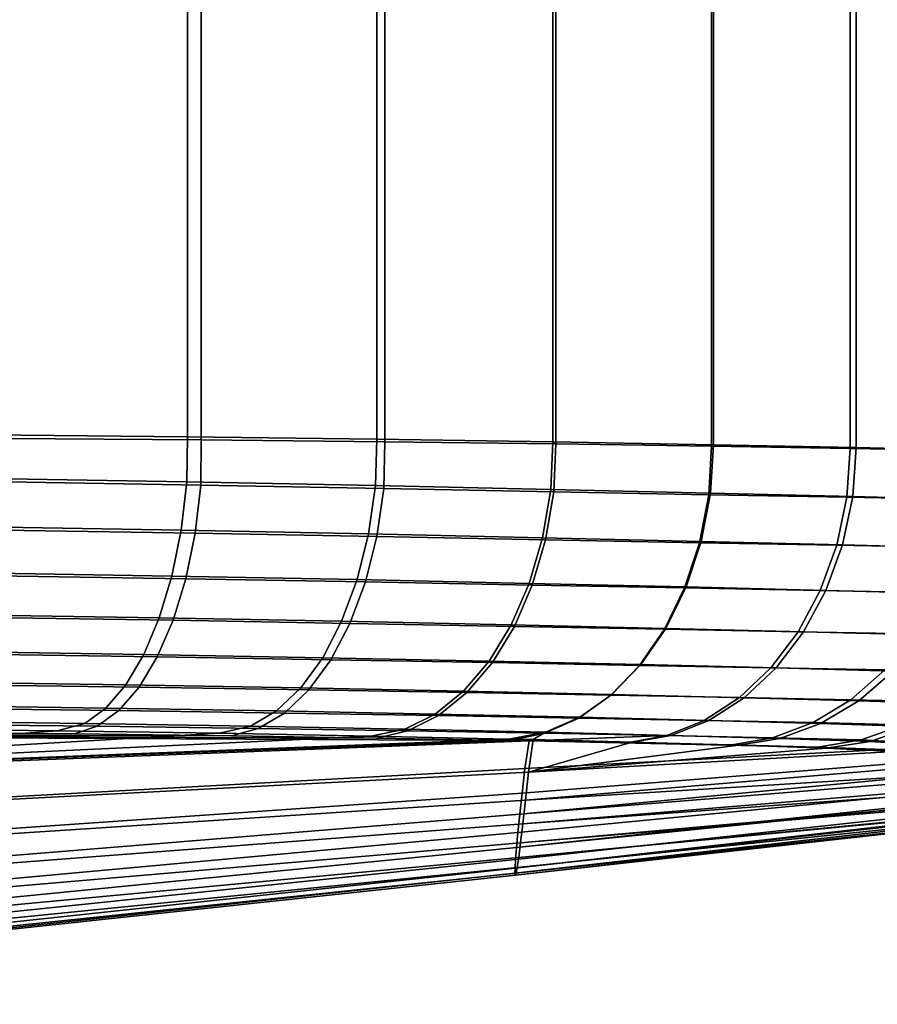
# Model space of a CAD drawing. Header units: metres. Extents: x -109 to 109, y -100 to 76.
# Tile 231 of 256: x 92.77 to 95.39, y -23.46 to -20.45. Entities that reach past the tile are written whole.
import ezdxf

# ---------------------------------------------------------------- set-up
doc = ezdxf.new("R2010")
doc.units = ezdxf.units.M
doc.layers.add('solid_21062310', color=7, linetype='CONTINUOUS')

msp = doc.modelspace()

# ---------------------------------------------------------------- linework, layer by layer
at = {"layer": 'solid_21062310'}
for points in [[(95.304962, -1.022042, -17.337906), (95.30481, -21.762943, -17.338097), (94.881287, -21.756266, -17.832678), (94.881561, -1.037125, -17.832392)], [(95.671326, -1.005628, -16.799747), (95.671265, -21.769598, -16.799852), (95.30481, -21.762943, -17.338097), (95.304962, -1.022042, -17.337906)], [(94.406281, -1.050694, -18.277205), (94.405807, -21.749535, -18.277601), (93.884209, -21.743017, -18.667408), (93.884941, -1.06258, -18.66692)], [(94.881561, -1.037125, -17.832392), (94.881287, -21.756266, -17.832678), (94.405807, -21.749535, -18.277601), (94.406281, -1.050694, -18.277205)], [(93.323868, -1.072643, -18.996826), (93.322876, -21.737196, -18.997335), (92.728752, -21.732832, -19.263348), (92.729904, -1.08076, -19.262905)], [(93.884941, -1.06258, -18.66692), (93.884209, -21.743017, -18.667408), (93.322876, -21.737196, -18.997335), (93.323868, -1.072643, -18.996826)], [(95.323387, -1.276055, 17.2519), (95.323486, -21.760836, 17.251772), (95.700233, -21.769991, 16.702688), (95.70015, -1.252169, 16.702833)], [(94.887215, -1.297937, 17.754948), (94.887253, -21.751831, 17.754908), (95.323486, -21.760836, 17.251772), (95.323387, -1.276055, 17.2519)], [(94.397202, -1.317544, 18.205601), (93.859627, -1.33462, 18.598129), (93.859306, -21.734705, 18.598337), (94.397095, -21.743034, 18.20569)], [(94.887215, -1.297937, 17.754948), (94.397202, -1.317544, 18.205601), (94.397095, -21.743034, 18.20569), (94.887253, -21.751831, 17.754908)], [(93.281311, -1.348953, 18.92758), (92.66964, -1.36036, 19.189774), (92.668961, -21.721579, 19.19002), (93.280777, -21.727329, 18.927847)], [(93.859627, -1.33462, 18.598129), (93.281311, -1.348953, 18.92758), (93.280777, -21.727329, 18.927847), (93.859306, -21.734705, 18.598337)], [(93.27903, -21.865341, 18.916805), (93.280777, -21.727329, 18.927847), (92.668961, -21.721579, 19.19002), (92.669205, -21.855032, 19.179342)], [(93.321739, -21.875128, -18.985926), (92.729721, -21.865614, -19.25243), (92.728752, -21.732832, -19.263348), (93.322876, -21.737196, -18.997335)], [(93.85527, -21.876831, 18.587471), (93.859306, -21.734705, 18.598337), (93.280777, -21.727329, 18.927847), (93.27903, -21.865341, 18.916805)], [(93.880661, -21.885429, -18.656137), (93.321739, -21.875128, -18.985926), (93.322876, -21.737196, -18.997335), (93.884209, -21.743017, -18.667408)], [(94.390709, -21.888569, 18.195589), (94.397095, -21.743034, 18.20569), (93.859306, -21.734705, 18.598337), (93.85527, -21.876831, 18.587471)], [(94.399796, -21.895456, -18.267073), (93.880661, -21.885429, -18.656137), (93.884209, -21.743017, -18.667408), (94.405807, -21.749535, -18.277601)], [(94.878662, -21.899897, 17.746105), (94.887253, -21.751831, 17.754908), (94.397095, -21.743034, 18.20569), (94.390709, -21.888569, 18.195589)], [(94.873039, -21.904535, -17.823483), (94.399796, -21.895456, -18.267073), (94.405807, -21.749535, -18.277601), (94.881287, -21.756266, -17.832678)], [(95.294739, -21.912346, -17.330706), (94.873039, -21.904535, -17.823483), (94.881287, -21.756266, -17.832678), (95.30481, -21.762943, -17.338097)], [(95.313065, -21.91049, 17.244764), (95.323486, -21.760836, 17.251772), (94.887253, -21.751831, 17.754908), (94.878662, -21.899897, 17.746105)], [(95.659927, -21.918985, -16.794485), (95.294739, -21.912346, -17.330706), (95.30481, -21.762943, -17.338097), (95.671265, -21.769598, -16.799852)], [(95.688469, -21.920328, 16.69771), (95.700233, -21.769991, 16.702688), (95.323486, -21.760836, 17.251772), (95.313065, -21.91049, 17.244764)], [(93.27903, -21.865341, 18.916805), (92.669205, -21.855032, 19.179342), (92.656006, -22.003046, 19.146696), (93.261429, -22.013168, 18.88541)], [(92.729721, -21.865614, -19.25243), (93.321739, -21.875128, -18.985926), (93.304131, -22.022123, -18.954895), (92.716408, -22.012815, -19.220261)], [(93.85527, -21.876831, 18.587471), (93.27903, -21.865341, 18.916805), (93.261429, -22.013168, 18.88541), (93.833603, -22.024487, 18.557859)], [(93.321739, -21.875128, -18.985926), (93.880661, -21.885429, -18.656137), (93.8591, -22.03224, -18.626768), (93.304131, -22.022123, -18.954895)], [(94.390709, -21.888569, 18.195589), (93.85527, -21.876831, 18.587471), (93.833603, -22.024487, 18.557859), (94.365356, -22.036077, 18.168276)], [(93.880661, -21.885429, -18.656137), (94.399796, -21.895456, -18.267073), (94.37468, -22.04212, -18.23988), (93.8591, -22.03224, -18.626768)], [(94.878662, -21.899897, 17.746105), (94.390709, -21.888569, 18.195589), (94.365356, -22.036077, 18.168276), (94.850037, -22.047297, 17.721579)], [(94.399796, -21.895456, -18.267073), (94.873039, -21.904535, -17.823483), (94.844795, -22.0511, -17.798952), (94.37468, -22.04212, -18.23988)], [(94.873039, -21.904535, -17.823483), (95.294739, -21.912346, -17.330706), (95.263832, -22.058863, -17.309298), (94.844795, -22.0511, -17.798952)], [(95.313065, -21.91049, 17.244764), (94.878662, -21.899897, 17.746105), (94.850037, -22.047297, 17.721579), (95.281631, -22.057823, 17.22348)], [(95.294739, -21.912346, -17.330706), (95.659927, -21.918985, -16.794485), (95.626846, -22.065502, -16.776623), (95.263832, -22.058863, -17.309298)], [(95.688469, -21.920328, 16.69771), (95.313065, -21.91049, 17.244764), (95.281631, -22.057823, 17.22348), (95.654709, -22.067629, 16.680084)], [(93.261429, -22.013168, 18.88541), (92.656006, -22.003046, 19.146696), (92.634514, -22.143017, 19.091072), (93.233047, -22.152826, 18.832142)], [(92.716408, -22.012815, -19.220261), (93.304131, -22.022123, -18.954895), (93.275505, -22.16107, -18.902405), (92.694473, -22.152109, -19.16552)], [(93.833603, -22.024487, 18.557859), (93.261429, -22.013168, 18.88541), (93.233047, -22.152826, 18.832142), (93.79879, -22.16386, 18.50775)], [(93.304131, -22.022123, -18.954895), (93.8591, -22.03224, -18.626768), (93.824272, -22.170881, -18.577309), (93.275505, -22.16107, -18.902405)], [(94.365356, -22.036077, 18.168276), (93.833603, -22.024487, 18.557859), (93.79879, -22.16386, 18.50775), (94.324661, -22.175215, 18.122091)], [(93.8591, -22.03224, -18.626768), (94.37468, -22.04212, -18.23988), (94.334198, -22.180519, -18.194195), (93.824272, -22.170881, -18.577309)], [(94.850037, -22.047297, 17.721579), (94.365356, -22.036077, 18.168276), (94.324661, -22.175215, 18.122091), (94.80407, -22.186256, 17.680038)], [(94.37468, -22.04212, -18.23988), (94.844795, -22.0511, -17.798952), (94.799263, -22.189337, -17.75775), (94.334198, -22.180519, -18.194195)], [(94.844795, -22.0511, -17.798952), (95.263832, -22.058863, -17.309298), (95.213913, -22.19702, -17.27323), (94.799263, -22.189337, -17.75775)], [(95.281631, -22.057823, 17.22348), (94.850037, -22.047297, 17.721579), (94.80407, -22.186256, 17.680038), (95.231064, -22.196669, 17.187248)], [(95.263832, -22.058863, -17.309298), (95.626846, -22.065502, -16.776623), (95.57325, -22.203659, -16.746281), (95.213913, -22.19702, -17.27323)], [(95.654709, -22.067629, 16.680084), (95.281631, -22.057823, 17.22348), (95.231064, -22.196669, 17.187248), (95.600266, -22.206427, 16.649757)], [(93.233047, -22.152826, 18.832142), (92.634514, -22.143017, 19.091072), (92.605331, -22.270945, 19.014059), (93.194687, -22.280327, 18.758522)], [(92.694473, -22.152109, -19.16552), (93.275505, -22.16107, -18.902405), (93.236687, -22.288044, -18.829941), (92.664536, -22.27956, -19.089752)], [(93.79879, -22.16386, 18.50775), (93.233047, -22.152826, 18.832142), (93.194687, -22.280327, 18.758522), (93.751831, -22.290972, 18.438574)], [(93.275505, -22.16107, -18.902405), (93.824272, -22.170881, -18.577309), (93.777161, -22.297438, -18.509155), (93.236687, -22.288044, -18.829941)], [(94.324661, -22.175215, 18.122091), (93.79879, -22.16386, 18.50775), (93.751831, -22.290972, 18.438574), (94.269791, -22.302002, 18.058355)], [(93.824272, -22.170881, -18.577309), (94.334198, -22.180519, -18.194195), (94.279488, -22.306746, -18.131313), (93.777161, -22.297438, -18.509155)], [(94.80407, -22.186256, 17.680038), (94.324661, -22.175215, 18.122091), (94.269791, -22.302002, 18.058355), (94.742073, -22.312799, 17.622675)], [(94.334198, -22.180519, -18.194195), (94.799263, -22.189337, -17.75775), (94.737717, -22.31534, -17.701038), (94.279488, -22.306746, -18.131313)], [(94.799263, -22.189337, -17.75775), (95.213913, -22.19702, -17.27323), (95.146393, -22.322916, -17.223518), (94.737717, -22.31534, -17.701038)], [(95.231064, -22.196669, 17.187248), (94.80407, -22.186256, 17.680038), (94.742073, -22.312799, 17.622675), (95.162804, -22.323059, 17.137106)], [(95.213913, -22.19702, -17.27323), (95.57325, -22.203659, -16.746281), (95.500664, -22.329557, -16.704315), (95.146393, -22.322916, -17.223518)], [(95.600266, -22.206427, 16.649757), (95.231064, -22.196669, 17.187248), (95.162804, -22.323059, 17.137106), (95.526695, -22.33275, 16.607601)], [(93.194687, -22.280327, 18.758522), (92.605331, -22.270945, 19.014059), (92.569305, -22.383175, 18.91786), (93.147446, -22.392027, 18.666655)], [(92.664536, -22.27956, -19.089752), (93.236687, -22.288044, -18.829941), (93.188774, -22.39946, -18.739548), (92.627449, -22.391569, -18.995098)], [(93.751831, -22.290972, 18.438574), (93.194687, -22.280327, 18.758522), (93.147446, -22.392027, 18.666655), (93.694061, -22.402189, 18.352308)], [(93.236687, -22.288044, -18.829941), (93.777161, -22.297438, -18.509155), (93.719109, -22.408335, -18.424234), (93.188774, -22.39946, -18.739548)], [(94.269791, -22.302002, 18.058355), (93.751831, -22.290972, 18.438574), (93.694061, -22.402189, 18.352308), (94.202316, -22.412815, 17.978889)], [(93.777161, -22.297438, -18.509155), (94.279488, -22.306746, -18.131313), (94.212097, -22.417234, -18.053009), (93.719109, -22.408335, -18.424234)], [(94.742073, -22.312799, 17.622675), (94.269791, -22.302002, 18.058355), (94.202316, -22.412815, 17.978889), (94.665825, -22.423315, 17.551123)], [(94.279488, -22.306746, -18.131313), (94.737717, -22.31534, -17.701038), (94.661911, -22.425554, -17.630423), (94.212097, -22.417234, -18.053009)], [(94.737717, -22.31534, -17.701038), (95.146393, -22.322916, -17.223518), (95.063171, -22.432997, -17.161568), (94.661911, -22.425554, -17.630423)], [(95.162804, -22.323059, 17.137106), (94.742073, -22.312799, 17.622675), (94.665825, -22.423315, 17.551123), (95.078812, -22.433384, 17.074484)], [(95.146393, -22.322916, -17.223518), (95.500664, -22.329557, -16.704315), (95.411125, -22.439636, -16.651911), (95.063171, -22.432997, -17.161568)], [(95.526695, -22.33275, 16.607601), (95.162804, -22.323059, 17.137106), (95.078812, -22.433384, 17.074484), (95.436096, -22.442991, 16.554815)], [(93.147446, -22.392027, 18.666655), (92.569305, -22.383175, 18.91786), (92.527458, -22.476498, 18.80522), (93.092674, -22.484732, 18.559166)], [(92.627449, -22.391569, -18.995098), (93.188774, -22.39946, -18.739548), (93.133102, -22.49217, -18.633781), (92.584259, -22.48497, -18.884233)], [(93.694061, -22.402189, 18.352308), (93.147446, -22.392027, 18.666655), (93.092674, -22.484732, 18.559166), (93.627144, -22.494331, 18.251417)], [(93.188774, -22.39946, -18.739548), (93.719109, -22.408335, -18.424234), (93.651741, -22.500439, -18.324942), (93.133102, -22.49217, -18.633781)], [(94.202316, -22.412815, 17.978889), (93.694061, -22.402189, 18.352308), (93.627144, -22.494331, 18.251417), (94.124161, -22.50449, 17.885962)], [(93.719109, -22.408335, -18.424234), (94.212097, -22.417234, -18.053009), (94.133926, -22.508862, -17.961496), (93.651741, -22.500439, -18.324942)], [(94.665825, -22.423315, 17.551123), (94.202316, -22.412815, 17.978889), (94.124161, -22.50449, 17.885962), (94.577492, -22.514641, 17.467428)], [(94.212097, -22.417234, -18.053009), (94.661911, -22.425554, -17.630423), (94.573975, -22.516861, -17.547895), (94.133926, -22.508862, -17.961496)], [(94.661911, -22.425554, -17.630423), (95.063171, -22.432997, -17.161568), (94.966606, -22.524149, -17.08913), (94.573975, -22.516861, -17.547895)], [(95.078812, -22.433384, 17.074484), (94.665825, -22.423315, 17.551123), (94.577492, -22.514641, 17.467428), (94.981476, -22.52449, 17.001175)], [(95.063171, -22.432997, -17.161568), (95.411125, -22.439636, -16.651911), (95.307175, -22.530788, -16.590548), (94.966606, -22.524149, -17.08913)], [(95.436096, -22.442991, 16.554815), (95.078812, -22.433384, 17.074484), (94.981476, -22.52449, 17.001175), (95.331055, -22.534, 16.492912)], [(95.411125, -22.439636, -16.651911), (95.701538, -22.445862, -16.107262), (95.591515, -22.537148, -16.057833), (95.307175, -22.530788, -16.590548)], [(95.733192, -22.452398, 15.998379), (95.436096, -22.442991, 16.554815), (95.331055, -22.534, 16.492912), (95.621826, -22.543419, 15.948768)], [(93.092674, -22.484732, 18.559166), (92.527458, -22.476498, 18.80522), (92.480988, -22.548248, 18.679361), (93.031937, -22.555794, 18.439127)], [(92.584259, -22.48497, -18.884233), (93.133102, -22.49217, -18.633781), (93.071266, -22.563555, -18.515627), (92.536179, -22.557127, -18.760288)], [(93.627144, -22.494331, 18.251417), (93.092674, -22.484732, 18.559166), (93.031937, -22.555794, 18.439127), (93.552979, -22.564768, 18.138784)], [(93.133102, -22.49217, -18.633781), (93.651741, -22.500439, -18.324942), (93.576958, -22.571148, -18.214087), (93.071266, -22.563555, -18.515627)], [(94.124161, -22.50449, 17.885962), (93.627144, -22.494331, 18.251417), (93.552979, -22.564768, 18.138784), (94.03756, -22.574406, 17.782232)], [(93.651741, -22.500439, -18.324942), (94.133926, -22.508862, -17.961496), (94.047195, -22.579042, -17.859356), (93.576958, -22.571148, -18.214087)], [(94.577492, -22.514641, 17.467428), (94.124161, -22.50449, 17.885962), (94.03756, -22.574406, 17.782232), (94.479599, -22.584167, 17.373983)], [(94.133926, -22.508862, -17.961496), (94.573975, -22.516861, -17.547895), (94.476402, -22.586685, -17.455788), (94.047195, -22.579042, -17.859356)], [(94.981476, -22.52449, 17.001175), (94.577492, -22.514641, 17.467428), (94.479599, -22.584167, 17.373983), (94.873589, -22.593773, 16.91927)], [(94.573975, -22.516861, -17.547895), (94.966606, -22.524149, -17.08913), (94.859428, -22.5938, -17.008249), (94.476402, -22.586685, -17.455788)], [(94.966606, -22.524149, -17.08913), (95.307175, -22.530788, -16.590548), (95.191742, -22.600441, -16.521957), (94.859428, -22.5938, -17.008249)], [(95.331055, -22.534, 16.492912), (94.981476, -22.52449, 17.001175), (94.873589, -22.593773, 16.91927), (95.214577, -22.603176, 16.42366)], [(95.307175, -22.530788, -16.590548), (95.591515, -22.537148, -16.057833), (95.469276, -22.606947, -16.00246), (95.191742, -22.600441, -16.521957)], [(95.621826, -22.543419, 15.948768), (95.331055, -22.534, 16.492912), (95.214577, -22.603176, 16.42366), (95.498276, -22.612606, 15.893126)], [(93.031937, -22.555794, 18.439127), (92.480988, -22.548248, 18.679361), (92.431221, -22.596376, 18.54388), (92.966972, -22.60318, 18.309969)], [(92.536179, -22.557127, -18.760288), (93.071266, -22.563555, -18.515627), (93.004997, -22.611597, -18.388424), (92.484573, -22.605999, -18.626764)], [(93.552979, -22.564768, 18.138784), (93.031937, -22.555794, 18.439127), (92.966972, -22.60318, 18.309969), (93.473686, -22.611483, 18.01763)], [(93.071266, -22.563555, -18.515627), (93.576958, -22.571148, -18.214087), (93.496887, -22.618467, -18.094797), (93.004997, -22.611597, -18.388424)], [(94.03756, -22.574406, 17.782232), (93.552979, -22.564768, 18.138784), (93.473686, -22.611483, 18.01763), (93.944984, -22.620564, 17.670662)], [(93.576958, -22.571148, -18.214087), (94.047195, -22.579042, -17.859356), (93.954346, -22.625792, -17.749477), (93.496887, -22.618467, -18.094797)], [(94.479599, -22.584167, 17.373983), (94.03756, -22.574406, 17.782232), (93.944984, -22.620564, 17.670662), (94.374954, -22.62991, 17.27346)], [(92.966972, -22.60318, 18.309969), (92.431221, -22.596376, 18.54388), (92.359261, -22.619295, 18.410313), (92.883217, -22.625299, 18.183809)], [(93.004997, -22.611597, -18.388424), (92.935997, -22.634922, -18.256021), (92.426735, -22.630152, -18.489227), (92.484573, -22.605999, -18.626764)], [(93.473686, -22.611483, 18.01763), (92.966972, -22.60318, 18.309969), (92.883217, -22.625299, 18.183809), (93.379196, -22.632919, 17.899645)], [(94.047195, -22.579042, -17.859356), (94.476402, -22.586685, -17.455788), (94.371933, -22.633053, -17.356703), (93.954346, -22.625792, -17.749477)], [(94.476402, -22.586685, -17.455788), (94.859428, -22.5938, -17.008249), (94.744659, -22.63998, -16.921211), (94.371933, -22.633053, -17.356703)], [(94.873589, -22.593773, 16.91927), (94.479599, -22.584167, 17.373983), (94.374954, -22.62991, 17.27346), (94.758232, -22.639252, 16.831112)], [(94.859428, -22.5938, -17.008249), (95.191742, -22.600441, -16.521957), (95.068085, -22.646624, -16.448082), (94.744659, -22.63998, -16.921211)], [(95.214577, -22.603176, 16.42366), (94.873589, -22.593773, 16.91927), (94.758232, -22.639252, 16.831112), (95.089996, -22.648542, 16.349037)], [(95.191742, -22.600441, -16.521957), (95.469276, -22.606947, -16.00246), (95.338272, -22.653288, -15.942709), (95.068085, -22.646624, -16.448082)], [(95.498276, -22.612606, 15.893126), (95.214577, -22.603176, 16.42366), (95.089996, -22.648542, 16.349037), (95.366074, -22.657984, 15.833041)], [(90.635628, -22.636751, -18.842222), (92.426735, -22.630152, -18.489227), (92.935997, -22.634922, -18.256021)], [(90.635628, -22.636751, -18.842222), (92.935997, -22.634922, -18.256021), (93.415283, -22.641058, -17.969616)], [(90.659798, -22.791409, 16.520529), (92.883217, -22.625299, 18.183809), (92.359261, -22.619295, 18.410313)], [(90.659798, -22.791409, 16.520529), (93.379196, -22.632919, 17.899645), (92.883217, -22.625299, 18.183809)], [(90.659798, -22.791409, 16.520529), (93.840584, -22.641462, 17.561647), (93.379196, -22.632919, 17.899645)], [(93.004997, -22.611597, -18.388424), (93.496887, -22.618467, -18.094797), (93.415283, -22.641058, -17.969616), (92.935997, -22.634922, -18.256021)], [(93.944984, -22.620564, 17.670662), (93.473686, -22.611483, 18.01763), (93.379196, -22.632919, 17.899645), (93.840584, -22.641462, 17.561647)], [(93.496887, -22.618467, -18.094797), (93.954346, -22.625792, -17.749477), (93.859497, -22.647799, -17.633894), (93.415283, -22.641058, -17.969616)], [(94.374954, -22.62991, 17.27346), (93.944984, -22.620564, 17.670662), (93.840584, -22.641462, 17.561647), (94.26255, -22.650457, 17.173063)], [(93.954346, -22.625792, -17.749477), (94.371933, -22.633053, -17.356703), (94.265594, -22.654669, -17.251501), (93.859497, -22.647799, -17.633894)], [(94.374954, -22.62991, 17.27346), (94.26255, -22.650457, 17.173063), (94.336472, -22.652159, 17.095314)], [(94.371933, -22.633053, -17.356703), (94.744659, -22.63998, -16.921211), (94.324471, -22.65572, -17.188684), (94.265594, -22.654669, -17.251501)], [(98.08625, -22.630585, -0.065595), (97.950951, -22.657707, 0.245295), (94.282387, -23.066093, -0.457449), (97.94191, -22.653112, -1.043464)], [(94.374954, -22.62991, 17.27346), (94.336472, -22.652159, 17.095314), (94.639267, -22.659628, 16.738724), (94.758232, -22.639252, 16.831112)], [(95.469276, -22.606947, -16.00246), (95.663124, -22.624617, -15.448027), (95.538475, -22.663658, -15.407095), (95.338272, -22.653288, -15.942709)], [(95.366074, -22.657984, 15.833041), (95.568649, -22.671114, 15.285182), (95.693848, -22.633528, 15.325796), (95.498276, -22.612606, 15.893126)], [(90.615089, -22.944269, -15.270535), (90.620514, -22.799561, -17.051445), (94.324471, -22.65572, -17.188684), (94.311569, -22.740656, -15.369052)], [(90.620514, -22.799561, -17.051445), (90.635628, -22.636751, -18.842222), (94.265594, -22.654669, -17.251501), (94.324471, -22.65572, -17.188684)], [(90.635628, -22.636751, -18.842222), (93.859497, -22.647799, -17.633894), (94.265594, -22.654669, -17.251501)], [(90.635628, -22.636751, -18.842222), (93.415283, -22.641058, -17.969616), (93.859497, -22.647799, -17.633894)], [(90.650711, -22.943785, 14.306997), (94.322556, -22.751305, 14.834269), (94.336472, -22.652159, 17.095314), (90.659798, -22.791409, 16.520529)], [(90.659798, -22.791409, 16.520529), (94.26255, -22.650457, 17.173063), (93.840584, -22.641462, 17.561647)], [(90.659798, -22.791409, 16.520529), (94.336472, -22.652159, 17.095314), (94.26255, -22.650457, 17.173063)], [(97.896988, -22.651339, -2.345249), (97.94191, -22.653112, -1.043464), (94.282387, -23.066093, -0.457449), (94.281296, -23.06052, -2.431604)], [(97.896988, -22.651339, -2.345249), (94.281296, -23.06052, -2.431604), (94.281471, -23.044247, -4.354126), (97.814903, -22.652624, -3.661514)], [(97.694679, -22.656969, -4.990168), (97.814903, -22.652624, -3.661514), (94.281471, -23.044247, -4.354126)], [(97.536835, -22.664045, -6.314513), (97.694679, -22.656969, -4.990168), (94.281471, -23.044247, -4.354126), (94.282974, -23.017784, -6.238779)], [(97.950951, -22.657707, 0.245295), (97.925285, -22.664722, 1.527148), (94.284691, -23.060417, 1.58083), (94.282387, -23.066093, -0.457449)], [(97.341675, -22.673048, -7.633535), (97.536835, -22.664045, -6.314513), (94.282974, -23.017784, -6.238779), (94.285835, -22.981489, -8.095377)], [(98.015472, -22.646549, 2.534965), (97.86528, -22.673639, 2.804303), (94.284691, -23.060417, 1.58083), (97.925285, -22.664722, 1.527148)], [(97.444763, -22.649748, -7.83552), (97.341675, -22.673048, -7.633535), (94.285835, -22.981489, -8.095377), (97.108948, -22.682854, -8.948327)], [(95.204887, -22.674911, -15.874874), (95.409889, -22.682323, -15.364475), (94.311569, -22.740656, -15.369052), (94.324471, -22.65572, -17.188684)], [(94.639267, -22.659628, 16.738724), (94.336472, -22.652159, 17.095314), (94.322556, -22.751305, 14.834269)], [(94.964027, -22.668884, 16.26626), (94.639267, -22.659628, 16.738724), (94.322556, -22.751305, 14.834269)], [(94.744659, -22.63998, -16.921211), (94.628929, -22.661432, -16.8263), (94.324471, -22.65572, -17.188684)], [(94.943565, -22.668095, -16.36492), (95.204887, -22.674911, -15.874874), (94.324471, -22.65572, -17.188684)], [(94.628929, -22.661432, -16.8263), (94.943565, -22.668095, -16.36492), (94.324471, -22.65572, -17.188684)], [(94.744659, -22.63998, -16.921211), (95.068085, -22.646624, -16.448082), (94.943565, -22.668095, -16.36492), (94.628929, -22.661432, -16.8263)], [(94.758232, -22.639252, 16.831112), (94.639267, -22.659628, 16.738724), (94.964027, -22.668884, 16.26626), (95.089996, -22.648542, 16.349037)], [(95.068085, -22.646624, -16.448082), (95.338272, -22.653288, -15.942709), (95.204887, -22.674911, -15.874874), (94.943565, -22.668095, -16.36492)], [(95.089996, -22.648542, 16.349037), (94.964027, -22.668884, 16.26626), (95.231857, -22.678349, 15.764442), (95.366074, -22.657984, 15.833041)], [(95.338272, -22.653288, -15.942709), (95.538475, -22.663658, -15.407095), (95.409889, -22.682323, -15.364475), (95.204887, -22.674911, -15.874874)], [(95.568649, -22.671114, 15.285182), (95.366074, -22.657984, 15.833041), (95.231857, -22.678349, 15.764442), (95.439758, -22.688292, 15.242997)], [(97.772011, -22.683729, 4.070437), (94.288177, -23.042707, 3.683945), (94.284691, -23.060417, 1.58083), (97.86528, -22.673639, 2.804303)], [(96.838554, -22.692009, -10.259577), (97.108948, -22.682854, -8.948327), (94.285835, -22.981489, -8.095377), (94.290115, -22.935585, -9.930037)], [(97.772011, -22.683729, 4.070437), (97.646614, -22.694216, 5.319388), (94.292809, -23.012075, 5.846692), (94.288177, -23.042707, 3.683945)], [(96.531502, -22.698709, -11.561813), (96.838554, -22.692009, -10.259577), (94.290115, -22.935585, -9.930037), (94.295837, -22.880238, -11.748903)], [(97.646614, -22.694216, 5.319388), (97.490288, -22.704323, 6.552802), (94.292809, -23.012075, 5.846692)], [(95.815178, -22.696018, -14.118089), (96.189644, -22.700785, -12.849483), (94.295837, -22.880238, -11.748903), (94.302994, -22.81534, -13.559302)], [(95.409889, -22.682323, -15.364475), (95.815178, -22.696018, -14.118089), (94.302994, -22.81534, -13.559302), (94.311569, -22.740656, -15.369052)], [(95.439758, -22.688292, 15.242997), (94.322556, -22.751305, 14.834269), (94.313431, -22.837252, 12.566949), (95.843994, -22.708235, 13.982282)], [(95.231857, -22.678349, 15.764442), (94.964027, -22.668884, 16.26626), (94.322556, -22.751305, 14.834269)], [(95.231857, -22.678349, 15.764442), (94.322556, -22.751305, 14.834269), (95.439758, -22.688292, 15.242997)], [(97.490288, -22.704323, 6.552802), (97.301964, -22.713379, 7.782432), (94.298569, -22.967855, 8.058573), (94.292809, -23.012075, 5.846692)], [(96.189644, -22.700785, -12.849483), (96.531502, -22.698709, -11.561813), (94.295837, -22.880238, -11.748903)], [(97.301964, -22.713379, 7.782432), (97.080757, -22.720528, 9.012497), (94.298569, -22.967855, 8.058573)], [(97.080757, -22.720528, 9.012497), (96.825699, -22.724747, 10.245777), (94.305443, -22.909616, 10.303772), (94.298569, -22.967855, 8.058573)], [(96.208824, -22.719893, 12.729519), (94.313431, -22.837252, 12.566949), (94.305443, -22.909616, 10.303772), (96.535538, -22.724928, 11.484373)], [(96.825699, -22.724747, 10.245777), (96.535538, -22.724928, 11.484373), (94.305443, -22.909616, 10.303772)], [(96.208824, -22.719893, 12.729519), (95.843994, -22.708235, 13.982282), (94.313431, -22.837252, 12.566949)], [(90.610703, -23.071085, -13.49299), (90.615089, -22.944269, -15.270535), (94.311569, -22.740656, -15.369052), (94.302994, -22.81534, -13.559302)], [(90.642403, -23.076748, 12.089983), (94.313431, -22.837252, 12.566949), (94.322556, -22.751305, 14.834269), (90.650711, -22.943785, 14.306997)], [(90.607368, -23.180058, -11.712215), (90.610703, -23.071085, -13.49299), (94.302994, -22.81534, -13.559302), (94.295837, -22.880238, -11.748903)], [(90.634872, -23.189917, 9.881254), (94.305443, -22.909616, 10.303772), (94.313431, -22.837252, 12.566949), (90.642403, -23.076748, 12.089983)], [(90.605095, -23.271238, -9.921623), (90.607368, -23.180058, -11.712215), (94.295837, -22.880238, -11.748903), (94.290115, -22.935585, -9.930037)], [(90.603882, -23.344664, -8.115108), (90.605095, -23.271238, -9.921623), (94.290115, -22.935585, -9.930037), (94.285835, -22.981489, -8.095377)], [(90.628105, -23.283016, 7.692916), (94.298569, -22.967855, 8.058573), (94.305443, -22.909616, 10.303772), (90.634872, -23.189917, 9.881254)], [(90.603699, -23.400328, -6.287583), (90.603882, -23.344664, -8.115108), (94.285835, -22.981489, -8.095377), (94.282974, -23.017784, -6.238779)], [(90.622116, -23.356224, 5.538549), (94.292809, -23.012075, 5.846692), (94.298569, -22.967855, 8.058573), (90.628105, -23.283016, 7.692916)], [(90.603699, -23.400328, -6.287583), (94.282974, -23.017784, -6.238779), (94.281471, -23.044247, -4.354126), (90.604515, -23.438227, -4.43398)], [(90.616913, -23.409863, 3.431705), (94.288177, -23.042707, 3.683945), (94.292809, -23.012075, 5.846692), (90.622116, -23.356224, 5.538549)], [(90.604515, -23.438227, -4.43398), (94.281471, -23.044247, -4.354126), (94.281296, -23.06052, -2.431604), (90.606285, -23.458296, -2.545981)], [(90.612518, -23.444399, 1.380323), (94.284691, -23.060417, 1.58083), (94.288177, -23.042707, 3.683945), (90.616913, -23.409863, 3.431705)], [(90.606285, -23.458296, -2.545981), (94.281296, -23.06052, -2.431604), (94.282387, -23.066093, -0.457449), (90.608963, -23.460403, -0.611634)], [(90.608963, -23.460403, -0.611634), (94.282387, -23.066093, -0.457449), (94.284691, -23.060417, 1.58083), (90.612518, -23.444399, 1.380323)]]:
    msp.add_3dface(points, dxfattribs=at)

doc.saveas('drawing.dxf')
